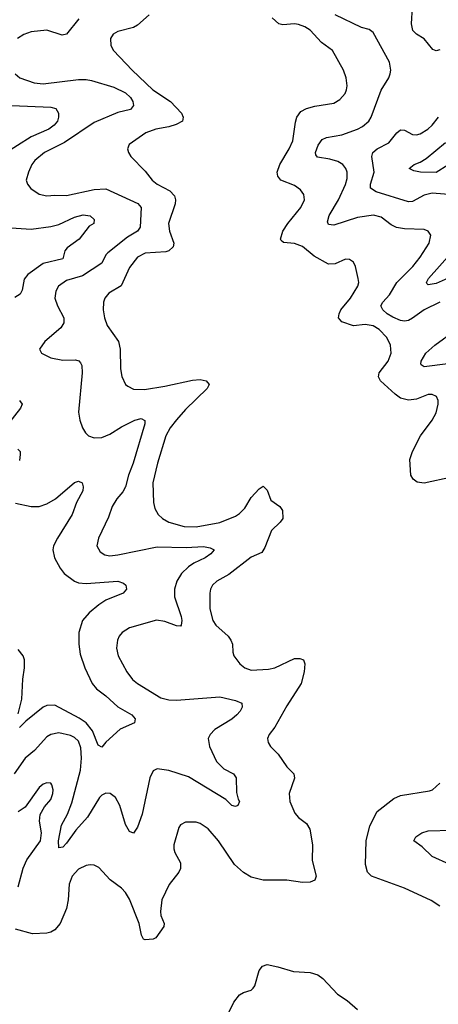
# Model space of a CAD drawing. Header units: inches. Extents: x 2143765 to 2212928, y 878963 to 1017374.
# Tile 131 of 256: x 2152911 to 2155042, y 953139 to 958146. Entities that reach past the tile are written whole.
import ezdxf

# ---------------------------------------------------------------- set-up
doc = ezdxf.new("R2010")
doc.units = ezdxf.units.IN
doc.header["$MEASUREMENT"] = 0
doc.layers.add('C1955', color=7, linetype='Continuous')

msp = doc.modelspace()

# ---------------------------------------------------------------- linework, layer by layer
at = {"layer": 'C1955', "color": 5}
for points, elevation in [([(2155050, 957992.4), (2155030, 957987.3), (2155013.9, 957993.9), (2154970, 958048.3), (2154930, 958072.3), (2154911.5, 958091.5), (2154905.6, 958125.6), (2154909.9, 958210), (2154897.1, 958250), (2154870, 958299.5), (2154850, 958324.7), (2154830, 958340.5), (2154810, 958347.6), (2154764, 958350), (2154755.6, 958355.6), (2154752.6, 958370), (2154767.8, 958390), (2154868.2, 958470), (2154890.6, 958490), (2154904, 958510), (2154910.6, 958530), (2154915.2, 958604.8), (2154930.5, 958629.5), (2155060.7, 958750)], 440), ([(2153570.2, 958170), (2153510, 958117.7), (2153490, 958107), (2153410, 958085.4), (2153387.4, 958072.6), (2153373.4, 958050), (2153375.1, 958015.1), (2153388.8, 957990), (2153482.8, 957890), (2153589.3, 957790), (2153678.7, 957730), (2153734.7, 957670), (2153743.6, 957650), (2153739.5, 957630), (2153707.5, 957612.5), (2153670, 957600.7), (2153603.8, 957590), (2153553, 957570), (2153469.1, 957510.9), (2153460.5, 957490), (2153464.4, 957470), (2153476.4, 957450), (2153550, 957375.3), (2153584.9, 957330), (2153610.3, 957310), (2153675.5, 957275.5), (2153698.2, 957250), (2153704.2, 957230), (2153703.2, 957210), (2153668.6, 957110), (2153674.4, 957070), (2153695.8, 957010), (2153693, 956990), (2153670.3, 956970), (2153654.7, 956965.3), (2153550, 956958.3), (2153510, 956938.7), (2153470, 956885.1), (2153426.9, 956793.1), (2153365.5, 956754.6), (2153343.7, 956730), (2153338, 956710), (2153336.5, 956670), (2153342, 956630), (2153356.1, 956590), (2153413.7, 956510), (2153422.2, 956470), (2153424.9, 956370), (2153431.4, 956331.4), (2153450, 956290.6), (2153461.8, 956281.8), (2153490, 956267.6), (2153546.1, 956266.1), (2153650, 956281.4), (2153790, 956312.1), (2153830, 956315.5), (2153860.5, 956310), (2153876, 956290), (2153865.3, 956270), (2153755.8, 956164.2), (2153708.7, 956111.3), (2153676.3, 956070), (2153655.2, 956030), (2153613.2, 955890), (2153589.2, 955790), (2153592.4, 955690), (2153599.7, 955659.7), (2153615.3, 955630), (2153637.6, 955610), (2153670, 955590.2), (2153748.9, 955568.9), (2153810, 955567.2), (2153930, 955588.8), (2154010, 955620.9), (2154030, 955634), (2154057.8, 955662.2), (2154090, 955715.5), (2154130, 955760.3), (2154150, 955773.7), (2154170, 955753.4), (2154190, 955703.1), (2154235.3, 955670), (2154249, 955650), (2154250, 955609.6), (2154237.4, 955590), (2154192.3, 955547.7), (2154158.3, 955461.7), (2154143, 955437), (2154090, 955412.3), (2153975, 955325), (2153914.9, 955290), (2153892.9, 955270), (2153882.3, 955250), (2153878.3, 955230), (2153879.7, 955150), (2153894.7, 955090), (2153910, 955067.4), (2153971.7, 955010), (2153986.3, 954990), (2153994, 954970), (2153995.6, 954930), (2154001.7, 954910), (2154031.7, 954870), (2154056.4, 954850), (2154090, 954837.5), (2154177.1, 954842.9), (2154210.4, 954849.6), (2154310, 954896.9), (2154337.6, 954897.6), (2154356.3, 954890), (2154362.4, 954870), (2154359.6, 954830), (2154343.8, 954770), (2154270, 954655.8), (2154210, 954547.8), (2154181.1, 954510), (2154173.1, 954490), (2154176, 954470), (2154187.2, 954450), (2154226, 954410), (2154270, 954345.5), (2154306.8, 954310), (2154310, 954288), (2154283.1, 954210), (2154285.3, 954170), (2154312, 954110), (2154329.3, 954089.3), (2154370, 954057.4), (2154387.1, 954030), (2154402, 953950), (2154399.6, 953870), (2154419.3, 953790), (2154414, 953770), (2154390, 953759.6), (2154350, 953757.7), (2154270, 953769.7), (2154150, 953769.6), (2154090, 953785.1), (2154050, 953809.7), (2154004.7, 953850), (2153923.8, 953970), (2153870, 954031.8), (2153830, 954058.7), (2153810, 954065.3), (2153755.4, 954064.6), (2153730, 954051.5), (2153721.6, 954038.4), (2153695.8, 953950), (2153695.3, 953930), (2153700.9, 953910), (2153730, 953858.8), (2153730.2, 953830), (2153721.6, 953810), (2153672.5, 953747.5), (2153633.8, 953670), (2153627.2, 953610), (2153630.2, 953590), (2153646.9, 953550), (2153645.5, 953534.5), (2153603.2, 953476.8), (2153590, 953469.9), (2153550, 953466.3), (2153540.7, 953470), (2153530.9, 953490), (2153519.4, 953550), (2153470, 953672.8), (2153450, 953706.6), (2153430, 953728.4), (2153372.4, 953772.4), (2153314.3, 953834.3), (2153290, 953845.7), (2153270, 953847.4), (2153250, 953844.8), (2153210, 953825.3), (2153178.2, 953790), (2153162.7, 953750), (2153157.7, 953670), (2153150, 953626.6), (2153116.9, 953550), (2153090, 953517.4), (2153070, 953505.3), (2153050, 953500.3), (2152977, 953497), (2152890, 953520.3)], 480), ([(2155050, 956708.7), (2154970, 956670.8), (2154910, 956627.6), (2154890, 956616.4), (2154870, 956613), (2154850, 956616.1), (2154810, 956632.3), (2154781, 956650), (2154759.1, 956670), (2154749.8, 956690), (2154759.8, 956710), (2154794, 956746), (2154830.4, 956809.6), (2154911.3, 956890), (2154950, 956938.2), (2154994.6, 957010), (2155004, 957050), (2154990.7, 957070.7), (2154970, 957078.7), (2154870, 957082.4), (2154828.8, 957088.8), (2154802.2, 957102.2), (2154750, 957142.3), (2154711.8, 957151.8), (2154630, 957139.8), (2154510, 957101.8), (2154483.6, 957103.6), (2154478, 957118), (2154485.6, 957150), (2154533.5, 957230), (2154570, 957307), (2154577.5, 957337.5), (2154577.8, 957370), (2154570.7, 957390), (2154555.1, 957410), (2154530, 957425.2), (2154490, 957437.4), (2154426.6, 957446.6), (2154418.3, 957458.3), (2154417.2, 957470), (2154430, 957508), (2154450, 957536.5), (2154472.9, 957547.1), (2154550, 957560.4), (2154630.9, 957589.1), (2154656.6, 957603.4), (2154687.2, 957630), (2154699.3, 957650), (2154750, 957788.2), (2154789.7, 957850), (2154797.4, 957870), (2154800.4, 957890), (2154793.3, 957930), (2154710, 958080.7), (2154690, 958096.3), (2154650, 958105.7), (2154516, 958170)], 460), ([(2153211.8, 958150), (2153150, 958071.9), (2153127.9, 958067.9), (2153050, 958091.9), (2152970, 958083.4), (2152932, 958070), (2152900.3, 958050)], 460), ([(2155110, 955818.6), (2154970, 955788.8), (2154934.3, 955794.3), (2154914, 955810), (2154902.4, 955830), (2154896.8, 955910), (2154909.8, 955950), (2154951.4, 956030), (2155010.6, 956110), (2155030, 956146.7), (2155041.2, 956190), (2155041.5, 956210), (2155033, 956230), (2155010, 956239.8), (2154990, 956239.8), (2154930, 956216.8), (2154890, 956210.5), (2154850, 956221.9), (2154821.4, 956241.4), (2154747.2, 956310), (2154736.4, 956330), (2154740.8, 956350), (2154786.6, 956410), (2154801, 956450), (2154798.5, 956490), (2154778.8, 956530), (2154739.8, 956570), (2154710, 956589.1), (2154670, 956595), (2154610, 956588.9), (2154549.9, 956609.9), (2154534.5, 956630), (2154536.8, 956650), (2154546, 956670), (2154594, 956730), (2154632.8, 956790), (2154636.3, 956810), (2154633, 956830), (2154620.7, 956890), (2154610, 956912.7), (2154590, 956927), (2154570, 956927.6), (2154516.4, 956903.6), (2154482.3, 956902.3), (2154410, 956943.2), (2154350, 956992.5), (2154310, 957007.9), (2154253.4, 957013.4), (2154242.4, 957022.4), (2154238.7, 957030), (2154250.6, 957070), (2154276.5, 957110), (2154341.5, 957190), (2154359.8, 957230), (2154356.9, 957256.9), (2154341, 957281), (2154310, 957302.5), (2154240.9, 957330), (2154224.6, 957350), (2154221.8, 957370), (2154235.6, 957410), (2154283.2, 957490), (2154301.6, 957530), (2154315, 957625), (2154322.4, 957650), (2154341.5, 957678.5), (2154370, 957694.7), (2154413, 957707), (2154510, 957721.5), (2154540.3, 957739.7), (2154566.9, 957770), (2154574.2, 957790), (2154577.2, 957810), (2154573.1, 957850), (2154559.2, 957890), (2154503.5, 957990), (2154447.4, 958030), (2154390, 958092.3), (2154362, 958110), (2154330, 958121.2), (2154310, 958124.3), (2154250, 958120.2), (2154230, 958125.7), (2154195.3, 958155.3)], 480), ([(2152888.8, 957870), (2152912.7, 957850), (2152985.2, 957825.2), (2153030, 957819.4), (2153210, 957842.1), (2153250, 957842.4), (2153277.3, 957837.3), (2153390, 957802.5), (2153450, 957773.6), (2153475, 957750), (2153486.5, 957730), (2153490.2, 957710), (2153475.8, 957690), (2153410, 957674.1), (2153290, 957623.2), (2153138.7, 957521.3), (2153038.3, 957470), (2152988.7, 957430), (2152972.2, 957410), (2152955.3, 957370), (2152944.9, 957330), (2152950.4, 957310), (2152967.4, 957287.4), (2153010, 957259), (2153050, 957250.2), (2153090, 957254.4), (2153150, 957251.2), (2153290, 957283.2), (2153350, 957286.4), (2153511.8, 957211.8), (2153530.2, 957190), (2153524.1, 957090), (2153510.3, 957070), (2153460.2, 957039.8), (2153359.1, 956960.9), (2153349.1, 956950), (2153330, 956907), (2153230, 956843.5), (2153150, 956819), (2153109.3, 956790), (2153095, 956765), (2153090.1, 956730), (2153103.2, 956690), (2153135, 956630), (2153136, 956604), (2153120.7, 956579.3), (2153039.1, 956510), (2153011.3, 956470), (2153022, 956450), (2153070, 956426.4), (2153130, 956415.2), (2153195.9, 956415.9), (2153211.6, 956411.6), (2153221.1, 956401.1), (2153227.5, 956387.5), (2153228.6, 956350), (2153211.3, 956150), (2153216.9, 956110), (2153230.2, 956070.2), (2153245.4, 956045.4), (2153262, 956030), (2153290, 956019.6), (2153330, 956021.4), (2153370, 956037.7), (2153430, 956075.5), (2153498, 956110), (2153530, 956117.4), (2153548.2, 956108.2), (2153547.4, 956090), (2153488.9, 955890), (2153465.2, 955830), (2153449, 955771), (2153435.6, 955744.4), (2153406, 955710), (2153382.2, 955670), (2153363.5, 955616.5), (2153312.9, 955510), (2153304.4, 955470), (2153320.2, 955440.2), (2153344.2, 955424.2), (2153370, 955419.7), (2153410, 955423.8), (2153610, 955464.7), (2153758.4, 955461.6), (2153846.1, 955466.1), (2153879.9, 955459.9), (2153900.7, 955450), (2153883.8, 955430), (2153855.8, 955410), (2153797.2, 955382.8), (2153770, 955363.9), (2153735.3, 955330), (2153710.2, 955290), (2153698.9, 955250), (2153698.9, 955210), (2153732.6, 955110), (2153736.9, 955090), (2153733.8, 955066.2), (2153730, 955062.4), (2153710, 955062.8), (2153650, 955085.2), (2153607.8, 955092.2), (2153470, 955053.6), (2153433.1, 955030), (2153418, 955010), (2153408.4, 954990), (2153404.2, 954950), (2153412.6, 954910), (2153457.3, 954830), (2153484.9, 954790), (2153510.2, 954770.2), (2153630, 954697.8), (2153670, 954687.1), (2153710, 954685), (2153930, 954703.1), (2154010, 954684), (2154041.6, 954670), (2154044.2, 954650), (2154033.8, 954630), (2154015.6, 954610), (2153990, 954588.8), (2153904.1, 954535.9), (2153880.3, 954510), (2153870.3, 954490), (2153877.3, 954450), (2153913.1, 954373.1), (2153950, 954336.1), (2153999.3, 954310), (2154013.4, 954290), (2154015.3, 954215.3), (2154022.5, 954182.5), (2154030.6, 954170), (2154022, 954150), (2154010, 954145.2), (2153990, 954149.3), (2153960.1, 954180.1), (2153770, 954295.4), (2153670, 954327.8), (2153610, 954336.9), (2153590, 954326.6), (2153573.1, 954290), (2153534.3, 954105.7), (2153510, 954039.3), (2153490, 954009.2), (2153470, 954018), (2153450, 954053.6), (2153421.6, 954150), (2153398.6, 954190), (2153371, 954211), (2153350, 954212), (2153330, 954202.4), (2153318, 954190), (2153255.9, 954090), (2153196.3, 954023.7), (2153150, 953957.6), (2153130, 953937.7), (2153110, 953934), (2153108.5, 953970), (2153123.2, 954050), (2153154.4, 954105.6), (2153176.5, 954163.5), (2153221.1, 954330), (2153226.1, 954390), (2153223, 954443), (2153210, 954477.3), (2153190, 954495.9), (2153170, 954506.2), (2153110, 954519.5), (2153070, 954510.6), (2153050, 954499), (2152986.4, 954430), (2152939.3, 954390), (2152882.5, 954310)], 460), ([(2152790, 957713.4), (2153070, 957701.5), (2153094.3, 957694.3), (2153108.5, 957670), (2153109.4, 957650), (2153103.8, 957630), (2153086.7, 957610), (2153059.7, 957590), (2152969.8, 957550.2), (2152830, 957461.5)], 440), ([(2155115.3, 957255.3), (2155010, 957263.1), (2154970, 957253.2), (2154910, 957221.6), (2154890, 957219.4), (2154724.7, 957270), (2154696.1, 957290), (2154696.5, 957310), (2154715.2, 957370), (2154703.2, 957450), (2154708.8, 957471.2), (2154730.9, 957489.1), (2154790, 957519.8), (2154830, 957571.3), (2154850, 957585.8), (2154870, 957583.6), (2154910, 957561.5), (2154930, 957560.2), (2154950, 957566), (2154988.5, 957590), (2155010, 957609.2), (2155042, 957650)], 440), ([(2155090, 957406), (2155030, 957368.9), (2154950.9, 957370.9), (2154917.7, 957377.7), (2154893.2, 957390), (2154919.3, 957410), (2154950, 957420.7), (2154979.9, 957440.1), (2155078.3, 957521.7)], 420), ([(2152868, 957088), (2152970, 957081.2), (2153070, 957093.8), (2153110, 957103.9), (2153190, 957141.7), (2153233.4, 957153.4), (2153270, 957148.4), (2153290.4, 957130), (2153287.7, 957110), (2153264.3, 957095.7), (2153213.6, 957030), (2153153.6, 956986.4), (2153141.1, 956970), (2153130.8, 956929.2), (2153030, 956905.6), (2152952.4, 956850), (2152934.4, 956825.6), (2152924.4, 956770), (2152914, 956750), (2152886.8, 956733.2)], 440), ([(2155230, 956892.2), (2155030, 956804.9), (2154990, 956796.9), (2154983.6, 956803.6), (2154982, 956810), (2154992.1, 956830), (2155117.7, 956970)], 440), ([(2155090, 956395.2), (2154970, 956379.8), (2154953.6, 956390), (2154953.4, 956393.4), (2154955.1, 956410), (2154978.7, 956450), (2155023.8, 956490), (2155130, 956569.4)], 460), ([(2152911, 956210), (2152923.8, 956190), (2152915.3, 956170), (2152843.1, 956076.9)], 440), ([(2152902.2, 955962.2), (2152913.1, 955950), (2152914, 955934), (2152910, 955904)], 440), ([(2152890, 955688), (2152970, 955670.2), (2153010, 955670.2), (2153050, 955684.5), (2153094.2, 955710), (2153190, 955792.9), (2153210, 955798.8), (2153228.4, 955790), (2153234.6, 955770), (2153231.7, 955750), (2153200.1, 955690), (2153177.6, 955630), (2153103.6, 955510), (2153084, 955470), (2153080.2, 955450), (2153087.7, 955410), (2153116.9, 955356.9), (2153137.6, 955330), (2153190.4, 955290), (2153210, 955282.7), (2153250, 955277.9), (2153410.2, 955290.2), (2153439.9, 955279.9), (2153450.8, 955270), (2153455.5, 955250), (2153437, 955230), (2153350, 955193.3), (2153313.6, 955170), (2153265.5, 955130), (2153231.6, 955090), (2153212.9, 955030), (2153212.4, 954970), (2153219.4, 954919.4), (2153243.5, 954850), (2153279.3, 954770), (2153302.9, 954742.9), (2153350, 954708.1), (2153411.5, 954651.5), (2153482.4, 954610), (2153498.4, 954590), (2153494.8, 954570), (2153422.2, 954537.8), (2153350, 954472), (2153330, 954446), (2153310, 954456), (2153281.1, 954530), (2153249.6, 954569.6), (2153214, 954594), (2153090, 954659.2), (2153050, 954657.4), (2153030, 954649), (2152941.8, 954578.1), (2152910, 954545.6)], 440), ([(2152903.5, 954616.5), (2152921.7, 954690), (2152927.7, 954792.3), (2152936.2, 954850), (2152935, 954890), (2152928.9, 954910), (2152902.9, 954942.9)], 440), ([(2152903.4, 953736.6), (2152929.3, 953830.7), (2152946.9, 953873.1), (2153016.7, 953970), (2153022.8, 954010), (2153012.2, 954070), (2153015.8, 954104.2), (2153037.7, 954142.3), (2153070, 954180.4), (2153079.8, 954210), (2153081.1, 954230), (2153075.1, 954255.1), (2153070, 954262.7), (2153050, 954265.6), (2153030, 954258), (2153010, 954240.5), (2152939, 954141), (2152903.1, 954116.9)], 480), ([(2155050, 953638.2), (2155005.7, 953665.7), (2154870, 953729.9), (2154702, 953790), (2154681.4, 953810), (2154670.6, 953850), (2154674, 953970), (2154693.9, 954046.1), (2154730, 954119.5), (2154815, 954185), (2154850, 954200.7), (2154996.2, 954223.8), (2155012, 954230), (2155050, 954263.8)], 480), ([(2155100.9, 953850), (2155009.6, 953890), (2154959.6, 953939.6), (2154917, 953970), (2154927.3, 953990), (2154957, 954010), (2154990, 954021.1), (2155110, 954023.5)], 460), ([(2153972.6, 953090), (2154000.5, 953150), (2154030, 953186.7), (2154050, 953198), (2154089.7, 953210.3), (2154100.1, 953219.9), (2154108.2, 953231.8), (2154130, 953310.8), (2154147.2, 953332.8), (2154170, 953340.5), (2154224.7, 953330), (2154305.1, 953305.1), (2154390, 953299.5), (2154428.5, 953288.5), (2154454, 953270), (2154528, 953190), (2154578.2, 953158.2), (2154630, 953111.6)], 480)]:
    msp.add_lwpolyline(points, dxfattribs=dict(at, elevation=elevation))

doc.saveas('drawing.dxf')
